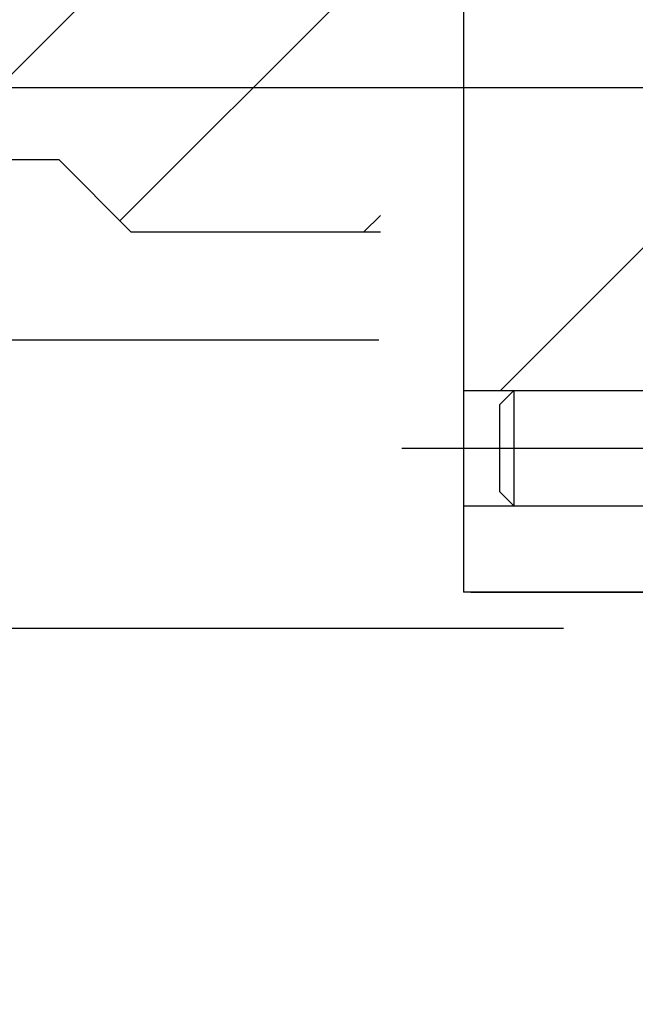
# Model space of a CAD drawing. Header units: millimetres. Extents: x 452087 to 582075, y 10891 to 81641.
# Tile 249 of 256: x 547926 to 548011, y 46922 to 47059. Entities that reach past the tile are written whole.
import ezdxf

# ---------------------------------------------------------------- set-up
doc = ezdxf.new("R2010")
doc.units = ezdxf.units.MM
doc.linetypes.add('K5LT_AXLED', pattern=[19.5, 15, -1.5, 1.5, -1.5])
doc.linetypes.add('K5LT_BASIC', pattern=[0])
for name, color, linetype, true_color in [('FOR', 7, 'Continuous', 0xffffff), ('G', 3, 'Continuous', 0x00ff00), ('OSI', 2, 'Continuous', 0xffff00)]:
    doc.layers.add(name, color=color, linetype=linetype, true_color=true_color)
doc.layers.add('ГТО-2_Штриховка', color=252, linetype='Continuous', lineweight=18)

# ---------------------------------------------------------------- blocks, each defined once
blk = doc.blocks.new('U351')
at = {"layer": 'FOR'}
h = blk.add_hatch(dxfattribs=at)
h.set_pattern_fill('МЕТАЛЛ', color=256, angle=135, style=0, pattern_type=0)
h.set_pattern_definition([(135, (0, 0), (-4.419417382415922, -4.419417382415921), [])])
h.paths.add_polyline_path([(124.7029933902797, 556.7297083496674), (122.1623588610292, 556.7297083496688), (122.1623588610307, 552.5297082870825), (124.7029933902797, 552.529708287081)])
h.paths.add_polyline_path([(124.7029933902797, 558.3297083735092), (124.7029933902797, 559.4297083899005), (124.6737040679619, 559.5004190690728), (124.6029933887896, 559.5297083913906), (122.1623588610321, 559.5297083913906), (122.1623588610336, 558.3297083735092)])
h.paths.add_polyline_path([(124.7029933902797, 552.5297082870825), (122.1623588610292, 552.529708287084), (122.1623588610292, 548.3297082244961), (124.7029933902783, 548.3297082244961)])
h.paths.add_polyline_path([(122.1623588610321, 546.7297082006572), (122.1623588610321, 545.5297081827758), (124.6029933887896, 545.5297081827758), (124.6737040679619, 545.5589975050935), (124.7029933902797, 545.629708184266), (124.7029933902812, 546.7297082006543)])
at = {"layer": 'G', "linetype": 'K5LT_BASIC'}
for p, q in [((124.7029933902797, 559.4297083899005), (124.7029933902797, 545.5297081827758)), ((124.7029933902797, 548.3297082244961), (117.9123587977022, 548.3297082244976)), ((124.0029933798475, 548.3297082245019), (124.0029933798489, 546.7297082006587)), ((124.0029933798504, 548.3297082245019), (124.2029933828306, 548.1297082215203)), ((124.0029933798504, 548.3297082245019), (124.0029933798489, 546.7297082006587)), ((124.2029933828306, 548.1297082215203), (124.2029933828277, 546.9297082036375)), ((124.2029933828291, 546.9297082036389), (124.0029933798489, 546.7297082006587)), ((124.7029933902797, 546.7297082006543), (117.9123587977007, 546.7297082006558)), ((124.6029933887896, 545.5297081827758), (122.1623588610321, 545.5297081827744)), ((122.1623588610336, 545.5297081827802), (124.7029933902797, 545.5297081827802))]:
    blk.add_line(p, q, dxfattribs=at)
at = {"layer": 'OSI', "linetype": 'K5LT_AXLED'}
blk.add_line((125.5583097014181, 547.5297082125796), (117.1808085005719, 547.5297082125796), dxfattribs=at)
blk = doc.blocks.new('A$C4E9A3E51')
h = blk.add_hatch()
h.set_pattern_fill('МЕТАЛЛ', color=256, scale=10, angle=45, style=0, pattern_type=0)
h.set_pattern_definition([(45, (-1053.149033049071, 4503.286285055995), (-17.67766952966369, 17.67766952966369), [])])
h.paths.add_polyline_path([(-280.0000170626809, 10043.58336815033), (-312.5000175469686, 10043.58336815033), (-342.5000179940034, 10043.58336815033), (-342.5000179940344, 10013.5833677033), (-312.5000175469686, 10013.58336770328), (-280.0000170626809, 10013.5833677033), (-275.0000169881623, 10018.5833677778), (-250.0000166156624, 10018.5833677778), (-240.0000164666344, 10008.58336762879), (-205.4063538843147, 10008.58336762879), (-205.4063538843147, 10048.58336822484), (-240.0000164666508, 10048.58336822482), (-250.0000166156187, 10038.58336807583), (-275.0000169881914, 10038.58336807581)])
for p, q in [((-344.7615875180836, 10028.58336792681), (-133.5809710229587, 10028.58336792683)), ((-275.0000169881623, 10018.5833677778), (-250.0000166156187, 10018.5833677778)), ((-240.0000164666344, 10008.58336762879), (-250.0000166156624, 10018.5833677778)), ((-240.0000164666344, 10008.58336762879), (-205.4063538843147, 10008.58336762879)), ((-294.1139093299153, 9993.58336740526), (-205.6139080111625, 9993.58336740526)), ((-180.0000085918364, 9953.583366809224), (-263.500016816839, 9953.58336680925))]:
    blk.add_line(p, q)
at = {"xscale": -10, "yscale": 10, "zscale": 10}
blk.add_blockref('U351', (1053.149035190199, 4503.286285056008), dxfattribs=at)

msp = doc.modelspace()

# ---------------------------------------------------------------- hatches: boundary and pattern name
at = {"layer": 'ГТО-2_Штриховка'}
h = msp.add_hatch(dxfattribs=at)
h.set_pattern_fill('ANSI35', color=256, scale=100)
h.set_pattern_definition([(45, (-17131.31968537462, -1493781.435636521), (-449.0128060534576, 449.0128060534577), []), (45, (-16682.30668537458, -1493781.435636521), (-449.0128060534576, 449.0128060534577), [793.75, -158.75, 0, -158.75])])
h.paths.add_polyline_path([(560273.2214827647, 43536.13356297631), (555873.2214381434, 43536.13356297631), (555873.2214381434, 50536.13356297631), (560273.2214827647, 50536.13356297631)], flags=16)
h.paths.add_polyline_path([(560281.2805248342, 43016.74871506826), (560273.2214827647, 39436.13356297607), (555873.2214381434, 39436.13356297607), (555873.2214381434, 43016.74871506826)], flags=16)
h.paths.add_polyline_path([(554872.968093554, 43536.13350305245), (540981.2725301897, 43536.13350305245), (540981.2736709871, 54483.43255902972), (542281.2805679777, 55136.1322087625), (542273.2135639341, 56036.1336435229), (553581.0270930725, 56036.13355929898), (553581.0270930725, 55236.1322086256), (554881.2804858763, 54586.13220514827)], flags=16)
h.paths.add_polyline_path([(560273.2214827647, 38936.13356297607), (560273.2214827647, 35286.13356297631), (555873.2214381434, 35286.13356297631), (555873.2214381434, 38936.13356297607)], flags=16)
h.paths.add_polyline_path([(554872.9708407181, 43036.13350319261), (554872.9466847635, 36436.10977318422), (548209.3620094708, 36436.13356297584), (548381.027071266, 36436.13116695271), (547361.027071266, 36436.1322056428), (547361.027071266, 36221.13116695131), (547141.027071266, 36221.13116695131), (547141.027071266, 36006.13116695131), (546921.027071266, 36006.13116695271), (546921.027071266, 35791.13116695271), (546701.027071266, 35791.13116695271), (546701.027071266, 35576.13116695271), (546481.027071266, 35576.13116695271), (546481.027071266, 35361.13116695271), (546261.027071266, 35361.13116695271), (546261.027071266, 35146.13116695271), (546041.027071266, 35146.13116695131), (546041.027071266, 34931.13116695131), (545821.027071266, 34931.13116695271), (545821.027071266, 34716.13116695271), (545601.027071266, 34716.13116695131), (545601.027071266, 34501.13116695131), (545381.0270712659, 34501.13048828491), (545381.027071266, 34236.13288430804), (540981.2725636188, 34236.13392278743), (540981.2732830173, 43016.74904985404), (545681.028756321, 43018.3859230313), (545681.0254290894, 42519.44096055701), (546676.127090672, 42522.71935278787), (546685.9270947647, 43015.10946834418), (549681.7494186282, 43016.73224522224), (549680.3047668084, 42521.08010613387), (550681.0270927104, 42521.08010599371), (550681.0270927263, 43036.13350319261)], flags=16)
h.paths.add_polyline_path([(540981.2805232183, 54486.1322049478), (540981.3316056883, 42536.13214571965)], flags=16)
h.paths.add_polyline_path([(540331.2725636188, 56536.13356297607), (540331.2710828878, 56536.13218095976), (539481.2725636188, 56614.45591069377), (539481.2725636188, 43036.13492030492), (538481.2725636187, 43036.13355914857), (538473.4733017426, 31236.1367494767), (539891.2761879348, 31236.13674947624), (542691.2807846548, 29236.13210877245), (543991.2805248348, 29236.13210877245), (545491.2805248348, 30236.13210877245), (554953.2217425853, 30236.13346610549), (556153.4702828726, 31036.13346610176), (564473.4748290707, 31036.13356303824), (564473.2214398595, 53098.49185841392), (567681.0266682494, 54406.13356297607), (567681.0266682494, 55381.13356297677), (562673.2214827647, 55381.13356297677), (562673.2214827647, 56536.13356297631), (561545.9906047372, 56536.13220564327), (561545.9906047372, 56286.13356297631), (561245.9906047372, 56286.13220564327), (561245.9906047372, 51036.13220564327), (555745.9906047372, 51036.13356297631), (555745.9906047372, 56036.13220564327), (555700.283171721, 56036.13220564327), (555745.9906047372, 56286.13135064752), (555445.9906047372, 56286.13084831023), (555445.9906047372, 56536.13084831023)])

# ---------------------------------------------------------------- block references
at = {"color": 1, "lineweight": 40}
msp.add_blockref('A$C4E9A3E51', (548181.0270926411, 37020.6130561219, 8.159861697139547e-09), dxfattribs=at)

doc.saveas('drawing.dxf')
